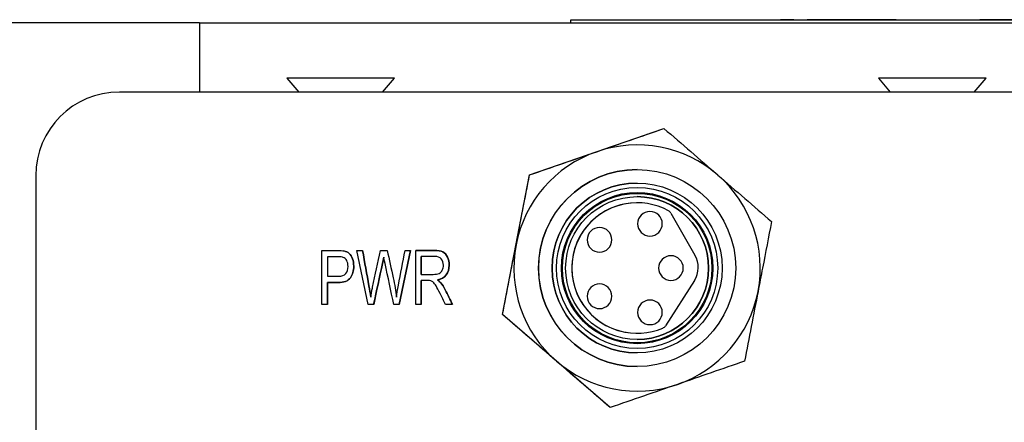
# Model space of a CAD drawing. Header units: inches. Extents: x 0.84 to 10.55, y 0.48 to 8.11.
# Tile 6 of 11: x 3.37 to 4.16, y 6.79 to 7.12. Entities that reach past the tile are written whole.
import ezdxf

# ---------------------------------------------------------------- set-up
doc = ezdxf.new("R2010")
doc.units = ezdxf.units.IN
doc.header["$MEASUREMENT"] = 0

msp = doc.modelspace()

# ---------------------------------------------------------------- linework, layer by layer
at = {"color": 7, "linetype": 'Continuous', "lineweight": 25}
for p, q in [((3.51568, 7.11383), (3.34068, 7.11383)), ((3.51568, 7.11383), (3.51568, 7.05844)), ((3.51568, 7.11383), (5.18218, 7.11383)), ((3.81237, 7.11383), (3.81237, 7.11608)), ((3.81237, 7.11608), (4.88737, 7.11608)), ((3.84974, 7.11608), (3.84974, 7.11628)), ((3.84974, 7.11628), (3.96921, 7.11628)), ((3.96921, 7.11608), (3.96921, 7.11628)), ((3.96921, 7.11628), (3.97981, 7.11628)), ((3.97981, 7.11628), (3.97981, 7.11608)), ((3.99042, 7.11628), (3.97981, 7.11628)), ((3.99042, 7.11628), (3.99042, 7.11608)), ((3.99042, 7.11628), (4.00103, 7.11628)), ((4.00103, 7.11628), (4.00103, 7.11608)), ((4.07217, 7.11628), (4.00103, 7.11628)), ((4.07217, 7.11608), (4.07217, 7.11628)), ((4.07274, 7.11628), (4.07274, 7.11608)), ((4.12384, 7.11608), (4.12384, 7.11628)), ((4.13886, 7.11608), (4.13886, 7.11628)), ((4.14895, 7.11628), (4.13886, 7.11628)), ((4.14895, 7.11628), (4.14895, 7.11608)), ((4.17393, 7.11628), (4.14895, 7.11628)), ((3.58546, 7.06963), (3.59496, 7.05844)), ((3.62846, 7.06963), (3.58546, 7.06963)), ((3.67146, 7.06963), (3.62846, 7.06963)), ((3.66196, 7.05844), (3.67146, 7.06963)), ((4.0579, 7.06963), (4.0674, 7.05844)), ((4.1009, 7.06963), (4.0579, 7.06963)), ((4.1439, 7.06963), (4.1009, 7.06963)), ((4.1344, 7.05844), (4.1439, 7.06963)), ((3.45177, 7.05844), (3.45176, 7.05844)), ((4.27854, 7.05844), (3.45177, 7.05844)), ((3.77927, 6.99213), (3.88668, 7.02929)), ((3.88668, 7.02929), (3.88669, 7.02929)), ((3.75775, 6.88054), (3.77927, 6.99213)), ((3.77927, 6.99213), (3.77928, 6.99213)), ((3.86521, 6.99644), (3.86517, 6.99644)), ((3.38483, 6.99152), (3.38483, 6.38325)), ((3.38484, 6.99152), (3.38483, 6.99152)), ((3.38484, 6.99152), (3.38484, 6.38325)), ((3.86522, 6.98561), (3.86522, 6.98561)), ((3.86521, 6.96986), (3.8652, 6.96986)), ((3.87548, 6.96295), (3.87547, 6.96295)), ((3.89215, 6.96159), (3.91143, 6.92804)), ((3.8352, 6.95012), (3.83519, 6.95012)), ((3.87547, 6.94326), (3.87548, 6.94326)), ((3.61346, 6.88846), (3.61346, 6.93176)), ((3.64145, 6.93176), (3.64598, 6.93176)), ((3.65029, 6.88846), (3.64145, 6.93176)), ((3.66028, 6.93176), (3.6656, 6.93176)), ((3.68426, 6.93176), (3.67513, 6.88846)), ((3.67513, 6.88846), (3.68426, 6.93176)), ((3.67983, 6.93176), (3.68426, 6.93176)), ((3.68845, 6.88846), (3.68845, 6.93176)), ((3.83519, 6.93043), (3.8352, 6.93043)), ((3.61785, 6.92665), (3.61785, 6.91117)), ((3.61786, 6.92665), (3.61786, 6.91117)), ((3.66282, 6.92653), (3.66282, 6.92653)), ((3.69285, 6.92698), (3.69284, 6.92698)), ((3.69284, 6.91265), (3.69284, 6.92698)), ((3.69285, 6.92698), (3.69285, 6.91265)), ((3.89224, 6.92754), (3.89223, 6.92754)), ((3.61786, 6.91117), (3.61785, 6.91117)), ((3.61786, 6.90606), (3.61785, 6.90606)), ((3.61785, 6.88846), (3.61785, 6.90606)), ((3.61786, 6.91117), (3.62647, 6.91117)), ((3.61786, 6.90606), (3.61786, 6.88846)), ((3.69284, 6.91265), (3.69285, 6.91265)), ((3.69284, 6.88846), (3.69284, 6.90769)), ((3.69285, 6.91265), (3.70232, 6.91265)), ((3.69285, 6.90769), (3.69285, 6.88846)), ((3.70568, 6.90815), (3.70568, 6.90815)), ((3.70834, 6.906), (3.70834, 6.906)), ((3.91096, 6.90764), (3.88797, 6.87163)), ((3.89223, 6.90785), (3.89224, 6.90785)), ((3.8352, 6.90496), (3.83519, 6.90496)), ((3.65245, 6.89451), (3.65245, 6.89451)), ((3.67295, 6.89451), (3.67295, 6.89451)), ((3.87548, 6.89213), (3.87547, 6.89213)), ((3.61786, 6.88846), (3.61346, 6.88846)), ((3.65479, 6.88846), (3.65029, 6.88846)), ((3.67513, 6.88846), (3.67089, 6.88846)), ((3.69285, 6.88846), (3.68845, 6.88846)), ((3.71779, 6.88846), (3.71224, 6.88846)), ((3.83519, 6.88528), (3.8352, 6.88528)), ((3.75775, 6.88054), (3.75776, 6.88054)), ((3.84363, 6.8061), (3.75775, 6.88054)), ((3.87547, 6.87245), (3.87548, 6.87245)), ((3.8652, 6.86553), (3.86521, 6.86553)), ((3.86522, 6.84978), (3.86522, 6.84978)), ((3.86517, 6.83896), (3.86521, 6.83896)), ((3.84363, 6.8061), (3.84364, 6.8061))]:
    msp.add_line(p, q, dxfattribs=at)
for centre, radius in [((3.86521, 6.9177), 0.07874), ((3.86522, 6.9177), 0.06791), ((3.86523, 6.9177), 0.06438), ((3.86523, 6.9177), 0.06046), ((3.86523, 6.9177), 0.05972), ((3.86522, 6.9177), 0.05709)]:
    msp.add_circle(centre, radius, dxfattribs=at)
for centre, radius, start, end in [((3.45176, 6.99152), 0.06693, 90, 180), ((3.45177, 6.99152), 0.06693, 90, 180), ((3.86517, 6.9177), 0.09843, 49.08373, 109.08374), ((3.86517, 6.9177), 0.09843, 109.08374, 169.08374), ((3.86517, 6.9177), 0.07874, 90, 270), ((3.86517, 6.9177), 0.09843, 349.08374, 49.08373), ((3.86522, 6.9177), 0.06791, 90, 180), ((3.8652, 6.9177), 0.05217, 90, 270), ((3.86521, 6.9177), 0.05217, 61.31137, 293.20474), ((3.8652, 6.9177), 0.05709, 270, 90), ((3.87547, 6.9531), 0.00984, 90, 270), ((3.87548, 6.9531), 0.00984, 90, 270), ((3.87548, 6.9531), 0.00984, 0, 90), ((3.88789, 6.95914), 0.00492, 29.87778, 61.31137), ((3.87548, 6.9531), 0.00984, 270, 0), ((3.83519, 6.94027), 0.00984, 90, 270), ((3.8352, 6.94027), 0.00984, 90, 270), ((3.8352, 6.94027), 0.00984, 0, 90), ((3.8352, 6.94027), 0.00984, 270, 0), ((3.86517, 6.9177), 0.09843, 169.08374, 229.08373), ((3.89223, 6.9177), 0.00984, 90, 270), ((3.89224, 6.9177), 0.00984, 90, 270), ((3.89224, 6.9177), 0.00984, 0, 90), ((3.89436, 6.91823), 0.01969, 327.45378, 29.87778), ((3.86522, 6.9177), 0.06791, 180, 270), ((3.89224, 6.9177), 0.00984, 270, 0), ((3.83519, 6.89512), 0.00984, 90, 270), ((3.8352, 6.89512), 0.00984, 90, 270), ((3.8352, 6.89512), 0.00984, 0, 90), ((3.86517, 6.9177), 0.09843, 289.08374, 349.08374), ((3.8352, 6.89512), 0.00984, 270, 0), ((3.87547, 6.88229), 0.00984, 90, 270), ((3.87548, 6.88229), 0.00984, 90, 270), ((3.87548, 6.88229), 0.00984, 0, 90), ((3.87548, 6.88229), 0.00984, 270, 0), ((3.88382, 6.87427), 0.00492, 293.20474, 327.45378), ((3.86517, 6.9177), 0.09843, 229.08373, 289.08374)]:
    msp.add_arc(centre, radius, start, end, dxfattribs=at)
for points, knots in [([(4.07274, 7.11628), (4.07278, 7.11628), (4.07299, 7.11628), (4.07332, 7.11628), (4.07383, 7.11628), (4.07428, 7.11628), (4.07476, 7.11628), (4.07527, 7.11628), (4.07581, 7.11628), (4.07639, 7.11628), (4.077, 7.11628), (4.07764, 7.11628), (4.07848, 7.11628), (4.07919, 7.11628), (4.07993, 7.11628), (4.0807, 7.11628), (4.0815, 7.11628), (4.08233, 7.11628), (4.08319, 7.11628), (4.08407, 7.11628), (4.08521, 7.11628), (4.08614, 7.11628), (4.0871, 7.11628), (4.08807, 7.11628), (4.08907, 7.11628), (4.09007, 7.11628), (4.09109, 7.11628), (4.09213, 7.11628), (4.09344, 7.11628), (4.09449, 7.11628), (4.09555, 7.11628), (4.09662, 7.11628), (4.09769, 7.11628), (4.09875, 7.11628), (4.09982, 7.11628), (4.10088, 7.11628), (4.10219, 7.11628), (4.10322, 7.11628), (4.10425, 7.11628), (4.10526, 7.11628), (4.10625, 7.11628), (4.10723, 7.11628), (4.10819, 7.11628), (4.10913, 7.11628), (4.11027, 7.11628), (4.11116, 7.11628), (4.11203, 7.11628), (4.11287, 7.11628), (4.11369, 7.11628), (4.11447, 7.11628), (4.11524, 7.11628), (4.11597, 7.11628), (4.11684, 7.11628), (4.1175, 7.11628), (4.11813, 7.11628), (4.11873, 7.11628), (4.1193, 7.11628), (4.11982, 7.11628), (4.12033, 7.11628), (4.1208, 7.11628), (4.12134, 7.11628), (4.12173, 7.11628), (4.12208, 7.11628), (4.12241, 7.11628), (4.12271, 7.11628), (4.12303, 7.11628), (4.12324, 7.11628), (4.12342, 7.11628), (4.12357, 7.11628), (4.12369, 7.11628), (4.12379, 7.11628), (4.12383, 7.11628), (4.12383, 7.11628), (4.12383, 7.11628)], [0, 0, 0, 0, 0.005141, 0.025711, 0.035994, 0.056565, 0.066848, 0.077131, 0.097702, 0.107985, 0.118268, 0.13884, 0.149123, 0.169695, 0.179979, 0.190262, 0.210836, 0.221119, 0.231402, 0.251977, 0.26226, 0.282834, 0.293117, 0.303401, 0.323975, 0.334258, 0.344542, 0.365116, 0.3754, 0.395975, 0.406259, 0.416542, 0.437119, 0.447403, 0.457687, 0.478265, 0.488549, 0.509125, 0.519409, 0.529692, 0.550267, 0.56055, 0.570833, 0.591407, 0.60169, 0.622263, 0.632546, 0.642829, 0.663402, 0.673685, 0.683968, 0.704541, 0.714824, 0.735396, 0.745679, 0.755962, 0.776534, 0.786817, 0.7971, 0.817671, 0.827953, 0.848524, 0.858807, 0.86909, 0.88966, 0.899943, 0.920513, 0.930796, 0.941079, 0.961648, 0.971931, 0.992501, 1, 1, 1, 1]), ([(3.61346, 6.93176), (3.61764, 6.93176), (3.62183, 6.93176), (3.62822, 6.93176), (3.62991, 6.93162), (3.63107, 6.93135)], [0, 0, 0, 0, 0.65401, 0.65401, 1, 1, 1, 1]), ([(3.61785, 6.90606), (3.6207, 6.90606), (3.62355, 6.90606), (3.6311, 6.90606), (3.63436, 6.90734), (3.63796, 6.91244), (3.63886, 6.91555), (3.63886, 6.92139), (3.63852, 6.92335), (3.63719, 6.92693), (3.63629, 6.92833), (3.63408, 6.93032), (3.63271, 6.93099), (3.63107, 6.93135)], [0, 0, 0, 0, 0.138334, 0.138334, 0.367015, 0.367015, 0.596516, 0.596516, 0.730899, 0.730899, 0.865449, 0.865449, 1, 1, 1, 1]), ([(3.63107, 6.93135), (3.63271, 6.93099), (3.63408, 6.93032), (3.63629, 6.92833), (3.63719, 6.92693), (3.63852, 6.92335), (3.63887, 6.92139), (3.63887, 6.91555), (3.63797, 6.91244), (3.63436, 6.90734), (3.63111, 6.90606), (3.62355, 6.90606), (3.6207, 6.90606), (3.61786, 6.90606)], [0, 0, 0, 0, 0.134551, 0.134551, 0.269101, 0.269101, 0.403484, 0.403484, 0.632985, 0.632985, 0.861666, 0.861666, 1, 1, 1, 1]), ([(3.64598, 6.93176), (3.64766, 6.9223), (3.6493, 6.91282), (3.65158, 6.9004), (3.65205, 6.89744), (3.65245, 6.89451)], [0, 0, 0, 0, 0.761057, 0.761057, 1, 1, 1, 1]), ([(3.65245, 6.89451), (3.65205, 6.89744), (3.65158, 6.9004), (3.6493, 6.91282), (3.64766, 6.9223), (3.64598, 6.93176)], [0, 0, 0, 0, 0.238943, 0.238943, 1, 1, 1, 1]), ([(3.65245, 6.89451), (3.65329, 6.89913), (3.65379, 6.90181), (3.65606, 6.91227), (3.65817, 6.92201), (3.66028, 6.93176)], [0, 0, 0, 0, 0.067729, 0.067729, 1, 1, 1, 1]), ([(3.6656, 6.93176), (3.66719, 6.92445), (3.66876, 6.91714), (3.67156, 6.90441), (3.67242, 6.89929), (3.67295, 6.89451)], [0, 0, 0, 0, 0.573515, 0.573515, 1, 1, 1, 1]), ([(3.67295, 6.89451), (3.67338, 6.89725), (3.67394, 6.90039), (3.67635, 6.91321), (3.67809, 6.92249), (3.67983, 6.93176)], [0, 0, 0, 0, 0.276659, 0.276659, 1, 1, 1, 1]), ([(3.70568, 6.90815), (3.70887, 6.90873), (3.71123, 6.91007), (3.71429, 6.91428), (3.71506, 6.91687), (3.71506, 6.92232), (3.7146, 6.9245), (3.71274, 6.92844), (3.71152, 6.92981), (3.70842, 6.93137), (3.70617, 6.93176), (3.69828, 6.93176), (3.69336, 6.93176), (3.68844, 6.93176)], [0, 0, 0, 0, 0.178691, 0.178691, 0.356617, 0.356617, 0.494946, 0.494946, 0.633091, 0.633091, 0.771237, 0.771237, 1, 1, 1, 1]), ([(3.68845, 6.93176), (3.69336, 6.93176), (3.69828, 6.93176), (3.70617, 6.93176), (3.70843, 6.93137), (3.71152, 6.92981), (3.71275, 6.92844), (3.7146, 6.9245), (3.71506, 6.92232), (3.71506, 6.91687), (3.71429, 6.91428), (3.71123, 6.91007), (3.70888, 6.90873), (3.70568, 6.90815)], [0, 0, 0, 0, 0.228763, 0.228763, 0.366909, 0.366909, 0.505054, 0.505054, 0.643383, 0.643383, 0.821309, 0.821309, 1, 1, 1, 1]), ([(3.63049, 6.92627), (3.62974, 6.92653), (3.62837, 6.92665), (3.62353, 6.92665), (3.62069, 6.92665), (3.61786, 6.92665)], [0, 0, 0, 0, 0.413696, 0.413696, 1, 1, 1, 1]), ([(3.62647, 6.91117), (3.62931, 6.91117), (3.63133, 6.91186), (3.63372, 6.91461), (3.63432, 6.91656), (3.63432, 6.92087), (3.63397, 6.92242), (3.63256, 6.925), (3.63164, 6.92585), (3.63049, 6.92627)], [0, 0, 0, 0, 0.2906, 0.2906, 0.579428, 0.579428, 0.789392, 0.789392, 1, 1, 1, 1]), ([(3.65478, 6.88846), (3.65714, 6.89945), (3.65949, 6.91045), (3.66215, 6.92285), (3.66247, 6.92454), (3.66282, 6.92653)], [0, 0, 0, 0, 0.887063, 0.887063, 1, 1, 1, 1]), ([(3.66282, 6.92653), (3.66248, 6.92454), (3.66215, 6.92285), (3.6595, 6.91045), (3.65714, 6.89945), (3.65479, 6.88846)], [0, 0, 0, 0, 0.112937, 0.112937, 1, 1, 1, 1]), ([(3.67089, 6.88846), (3.66855, 6.89945), (3.66623, 6.91045), (3.66328, 6.92421), (3.66293, 6.9259), (3.66282, 6.92653)], [0, 0, 0, 0, 0.799043, 0.799043, 1, 1, 1, 1]), ([(3.70232, 6.91265), (3.70433, 6.91265), (3.70591, 6.91292), (3.70818, 6.914), (3.70904, 6.91487), (3.71022, 6.91725), (3.71052, 6.91855), (3.71052, 6.922), (3.70994, 6.92368), (3.70766, 6.92631), (3.70585, 6.92698), (3.69987, 6.92698), (3.69636, 6.92698), (3.69285, 6.92698)], [0, 0, 0, 0, 0.123852, 0.123852, 0.247704, 0.247704, 0.371556, 0.371556, 0.554572, 0.554572, 0.738292, 0.738292, 1, 1, 1, 1]), ([(3.70041, 6.90748), (3.69991, 6.90761), (3.69909, 6.90769), (3.69625, 6.90769), (3.69455, 6.90769), (3.69285, 6.90769)], [0, 0, 0, 0, 0.40048, 0.40048, 1, 1, 1, 1]), ([(3.71224, 6.88846), (3.71077, 6.89146), (3.70933, 6.89447), (3.70655, 6.90006), (3.70549, 6.90205), (3.70383, 6.9048), (3.70308, 6.90577), (3.70176, 6.90688), (3.70109, 6.90726), (3.70041, 6.90748)], [0, 0, 0, 0, 0.2792, 0.2792, 0.521239, 0.521239, 0.76214, 0.76214, 1, 1, 1, 1]), ([(3.70568, 6.90815), (3.70621, 6.90781), (3.70717, 6.90719), (3.70798, 6.90637), (3.70834, 6.906)], [0, 0, 0, 0, 0.54854, 1, 1, 1, 1]), ([(3.70834, 6.906), (3.70811, 6.90624), (3.70762, 6.90676), (3.70672, 6.90748), (3.70604, 6.90792), (3.70568, 6.90815)], [0, 0, 0, 0, 0.290852, 0.623088, 1, 1, 1, 1]), ([(3.70834, 6.906), (3.70962, 6.90447), (3.71086, 6.90255), (3.71393, 6.89631), (3.71586, 6.89238), (3.71779, 6.88846)], [0, 0, 0, 0, 0.370445, 0.370445, 1, 1, 1, 1]), ([(3.71778, 6.88846), (3.71585, 6.89238), (3.71392, 6.89631), (3.71086, 6.90255), (3.70962, 6.90447), (3.70834, 6.906)], [0, 0, 0, 0, 0.629555, 0.629555, 1, 1, 1, 1])]:
    msp.add_open_spline(points, degree=3, knots=knots, dxfattribs=at)
for points in [[(3.83299, 7.01071), (3.85106, 7.01696), (3.86893, 7.02315), (3.88669, 7.02929)], [(3.88669, 7.02929), (3.90089, 7.01699), (3.91518, 7.0046), (3.92963, 6.99207)], [(3.77928, 6.99213), (3.79704, 6.99828), (3.81491, 7.00446), (3.83299, 7.01071)], [(3.76852, 6.93634), (3.77214, 6.95511), (3.77572, 6.97368), (3.77928, 6.99213)], [(3.92963, 6.99207), (3.94408, 6.97955), (3.95837, 6.96716), (3.97257, 6.95485)], [(3.97257, 6.95485), (3.9702, 6.94255), (3.96781, 6.93018), (3.9654, 6.9177)], [(3.75776, 6.88054), (3.76132, 6.89899), (3.7649, 6.91756), (3.76852, 6.93634)], [(3.9654, 6.9177), (3.96421, 6.91149), (3.96301, 6.90528), (3.96181, 6.89906)], [(3.96181, 6.89906), (3.95819, 6.88028), (3.95461, 6.86171), (3.95105, 6.84326)], [(3.8007, 6.84332), (3.78625, 6.85584), (3.77196, 6.86823), (3.75776, 6.88054)], [(3.84364, 6.8061), (3.82944, 6.81841), (3.81515, 6.8308), (3.8007, 6.84332)], [(3.95105, 6.84326), (3.93329, 6.83712), (3.91542, 6.83093), (3.89735, 6.82468)], [(3.89735, 6.82468), (3.87927, 6.81843), (3.8614, 6.81224), (3.84364, 6.8061)]]:
    msp.add_open_spline(points, degree=3, dxfattribs=at)

doc.saveas('drawing.dxf')
